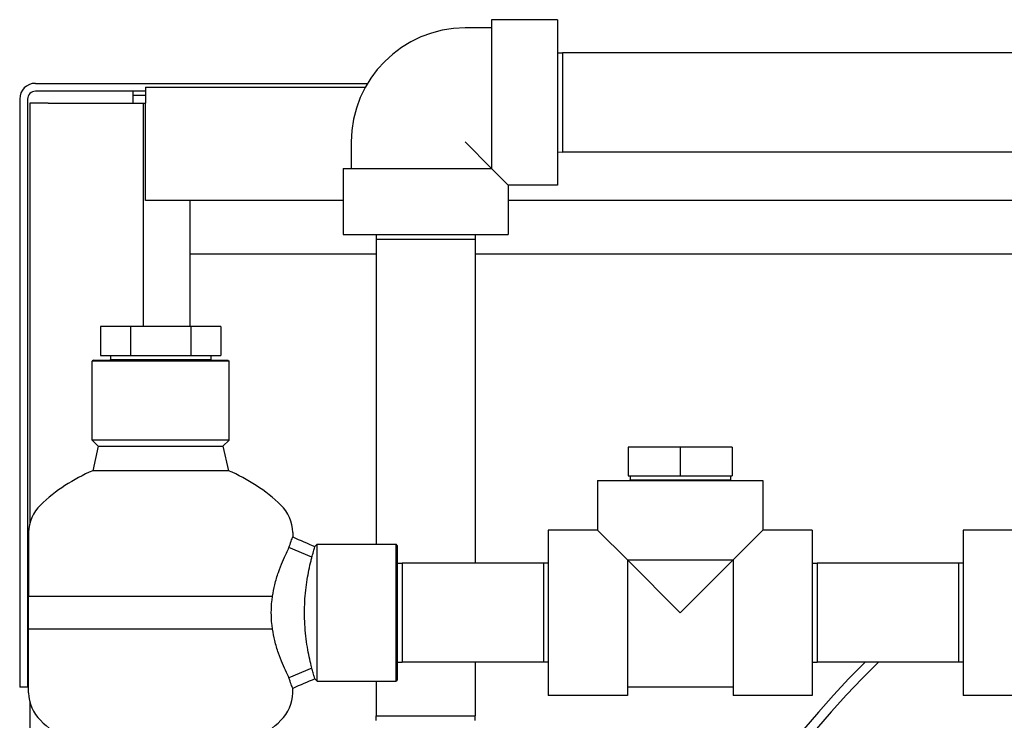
# Model space of a CAD drawing. Header units: inches. Extents: x 12 to 564, y 10 to 374.
# Tile 40 of 158: x 39 to 52, y 189 to 198. Entities that reach past the tile are written whole.
import ezdxf

# ---------------------------------------------------------------- set-up
doc = ezdxf.new("R2010")
doc.units = ezdxf.units.IN
doc.header["$LTSCALE"] = 16
doc.header["$MEASUREMENT"] = 0
doc.layers.add('Visible (ANSI)', color=7, linetype='Continuous', lineweight=30)

msp = doc.modelspace()

# ---------------------------------------------------------------- linework, layer by layer
at = {"layer": 'Visible (ANSI)'}
for p, q in [((45.516, 198.379), (45.516, 196.409)), ((46.391, 198.379), (45.516, 198.379)), ((46.391, 198.379), (46.391, 196.189)), ((45.516, 198.269), (45.166, 198.269)), ((46.391, 197.939), (46.454, 197.941)), ((46.454, 197.941), (46.454, 196.626)), ((57.204, 197.941), (46.454, 197.941)), ((39.47, 197.536), (43.871, 197.536)), ((40.928, 197.484), (40.928, 197.274)), ((40.928, 197.484), (43.841, 197.484)), ((39.261, 197.327), (39.261, 189.536)), ((39.365, 197.327), (39.365, 189.536)), ((40.928, 197.431), (39.47, 197.431)), ((40.766, 197.379), (40.766, 197.431)), ((40.766, 197.274), (40.766, 197.379)), ((40.766, 197.379), (40.928, 197.379)), ((39.397, 197.274), (39.397, 191.72)), ((39.636, 197.274), (39.397, 197.274)), ((39.636, 197.274), (40.897, 197.274)), ((40.897, 197.274), (40.928, 197.274)), ((40.897, 197.274), (40.897, 194.313)), ((40.928, 195.984), (40.928, 197.274)), ((43.656, 196.759), (43.656, 196.409)), ((45.516, 196.409), (45.166, 196.759)), ((46.391, 196.628), (46.454, 196.626)), ((57.204, 196.626), (46.454, 196.626)), ((43.546, 196.409), (45.516, 196.409)), ((43.546, 196.409), (43.546, 195.534)), ((45.736, 196.189), (45.516, 196.409)), ((45.736, 196.189), (45.736, 195.534)), ((46.391, 196.189), (45.736, 196.189)), ((43.546, 195.984), (40.928, 195.984)), ((41.516, 195.984), (41.516, 194.313)), ((41.516, 195.984), (41.516, 195.274)), ((57.921, 195.984), (45.736, 195.984)), ((43.546, 195.534), (45.736, 195.534)), ((43.986, 195.534), (43.984, 195.471)), ((45.297, 195.534), (45.299, 195.471)), ((43.984, 195.471), (45.299, 195.471)), ((43.984, 195.471), (43.984, 191.431)), ((45.299, 195.471), (45.299, 191.182)), ((43.984, 195.274), (41.516, 195.274)), ((58.359, 195.274), (45.299, 195.274)), ((40.73, 194.313), (40.332, 194.313)), ((40.332, 194.313), (40.332, 193.933)), ((40.73, 194.313), (40.73, 193.933)), ((41.527, 194.313), (40.73, 194.313)), ((41.527, 194.313), (41.527, 193.933)), ((41.925, 194.313), (41.527, 194.313)), ((41.925, 194.313), (41.925, 193.933)), ((40.332, 193.933), (40.73, 193.933)), ((40.465, 193.933), (40.465, 193.88)), ((40.73, 193.933), (41.527, 193.933)), ((41.527, 193.933), (41.925, 193.933)), ((41.792, 193.933), (41.792, 193.88)), ((40.238, 193.871), (40.222, 193.855)), ((42.035, 193.855), (40.222, 193.855)), ((40.222, 192.808), (40.222, 193.855)), ((40.238, 193.871), (42.019, 193.871)), ((40.465, 193.88), (41.792, 193.88)), ((40.466, 193.871), (40.465, 193.88)), ((41.792, 193.871), (41.792, 193.88)), ((42.019, 193.871), (42.035, 193.855)), ((42.035, 192.808), (42.035, 193.855)), ((42.035, 192.808), (40.222, 192.808)), ((40.303, 192.728), (40.222, 192.808)), ((41.954, 192.728), (42.035, 192.808)), ((40.303, 192.728), (40.229, 192.405)), ((40.303, 192.728), (41.129, 192.728)), ((41.129, 192.728), (41.954, 192.728)), ((41.954, 192.728), (42.029, 192.405)), ((48.016, 192.717), (47.326, 192.717)), ((47.326, 192.717), (47.326, 192.337)), ((48.016, 192.717), (48.016, 192.337)), ((48.706, 192.717), (48.016, 192.717)), ((48.706, 192.717), (48.706, 192.337)), ((41.129, 192.405), (40.229, 192.405)), ((42.029, 192.405), (41.129, 192.405)), ((46.921, 192.274), (49.111, 192.274)), ((46.921, 192.274), (46.921, 191.619)), ((47.326, 192.337), (48.016, 192.337)), ((47.353, 192.337), (47.353, 192.284)), ((47.353, 192.284), (48.68, 192.284)), ((47.353, 192.274), (47.353, 192.284)), ((48.016, 192.337), (48.706, 192.337)), ((48.679, 192.274), (48.68, 192.284)), ((48.68, 192.337), (48.68, 192.284)), ((49.111, 192.274), (49.111, 191.619)), ((39.379, 191.588), (39.379, 190.745)), ((42.879, 191.588), (42.879, 191.527)), ((46.266, 191.619), (46.266, 189.429)), ((46.921, 191.619), (46.266, 191.619)), ((46.921, 191.619), (47.316, 191.224)), ((48.716, 191.224), (49.111, 191.619)), ((49.766, 191.619), (49.111, 191.619)), ((49.766, 191.619), (49.766, 189.429)), ((51.766, 191.619), (51.766, 189.429)), ((52.421, 191.619), (51.766, 191.619)), ((43.134, 191.261), (42.83, 191.387)), ((43.173, 191.4), (43.204, 191.431)), ((43.204, 189.618), (43.204, 191.431)), ((43.204, 191.431), (44.251, 191.431)), ((44.251, 189.618), (44.251, 191.431)), ((44.266, 191.415), (44.251, 191.431)), ((44.266, 191.415), (44.266, 189.634)), ((47.316, 191.224), (48.016, 190.524)), ((47.316, 191.224), (48.716, 191.224)), ((47.316, 191.224), (47.316, 189.429)), ((48.016, 190.524), (48.716, 191.224)), ((48.716, 191.224), (48.716, 189.429)), ((44.266, 191.18), (44.329, 191.182)), ((44.329, 191.182), (44.329, 189.867)), ((46.204, 191.182), (44.329, 191.182)), ((46.204, 191.182), (46.204, 189.867)), ((46.266, 191.18), (46.204, 191.182)), ((49.766, 191.18), (49.829, 191.182)), ((49.829, 191.182), (49.829, 189.867)), ((51.704, 191.182), (49.829, 191.182)), ((51.704, 191.182), (51.704, 189.867)), ((51.766, 191.18), (51.704, 191.182)), ((39.379, 190.745), (42.612, 190.745)), ((39.379, 190.745), (42.612, 190.745)), ((39.379, 190.304), (39.379, 190.745)), ((42.612, 190.304), (39.379, 190.304)), ((39.379, 189.461), (39.379, 190.304)), ((42.612, 190.304), (39.379, 190.304)), ((43.134, 189.788), (42.83, 189.662)), ((44.266, 189.869), (44.329, 189.867)), ((46.204, 189.867), (44.329, 189.867)), ((45.299, 189.867), (45.299, 189.159)), ((46.266, 189.869), (46.204, 189.867)), ((49.766, 189.869), (49.829, 189.867)), ((51.704, 189.867), (49.829, 189.867)), ((51.766, 189.869), (51.704, 189.867)), ((43.173, 189.648), (43.204, 189.618)), ((43.204, 189.618), (44.251, 189.618)), ((43.984, 189.618), (43.984, 189.159)), ((44.266, 189.634), (44.251, 189.618)), ((39.365, 189.536), (39.261, 189.536)), ((42.879, 189.461), (42.879, 189.522)), ((48.716, 189.539), (47.316, 189.539)), ((47.316, 189.429), (46.266, 189.429)), ((49.766, 189.429), (48.716, 189.429)), ((52.816, 189.429), (51.766, 189.429)), ((39.397, 189.329), (39.397, 89.902)), ((43.984, 189.159), (45.299, 189.159)), ((43.986, 189.096), (43.984, 189.159)), ((45.297, 189.096), (45.299, 189.159))]:
    msp.add_line(p, q, dxfattribs=at)
for centre, radius, start, end in [((45.166, 196.759), 1.51, 90, 180), ((39.47, 197.327), 0.209, 90, 180), ((39.47, 197.327), 0.105, 90, 180), ((41.129, 190.273), 2.314, 112.8843, 133.5558), ((41.129, 190.273), 2.314, 46.4442, 67.1157), ((39.879, 191.588), 0.5, 133.5558, 180), ((42.379, 191.588), 0.5, 0, 46.4442), ((59.016, 181.274), 12.125, 134.874, 221.8685), ((59.016, 181.274), 12, 134.2714, 222.4056), ((39.879, 189.461), 0.5, 180, 226.4442), ((42.379, 189.461), 0.5, 313.5558, 0), ((41.129, 190.776), 2.314, 226.4442, 247.3323), ((41.129, 190.776), 2.314, 292.6677, 313.5558)]:
    msp.add_arc(centre, radius, start, end, dxfattribs=at)
for points, knots in [([(42.83, 191.387), (42.835, 191.402), (42.84, 191.416), (42.855, 191.461), (42.864, 191.485), (42.876, 191.518), (42.879, 191.527), (42.879, 191.527)], [2.422019, 2.422019, 2.422019, 2.422019, 2.614677, 2.614677, 3.067848, 3.067848, 3.521018, 3.521018, 3.521018, 3.521018]), ([(42.612, 190.745), (42.62, 190.796), (42.63, 190.845), (42.656, 190.952), (42.672, 191.007), (42.708, 191.11), (42.726, 191.157), (42.761, 191.241), (42.779, 191.28), (42.808, 191.341), (42.82, 191.366), (42.83, 191.387)], [-6.931802, -6.931802, -6.931802, -6.931802, -6.548183, -6.548183, -6.079365, -6.079365, -5.610547, -5.610547, -5.143638, -5.143638, -4.783736, -4.783736, -4.783736, -4.783736]), ([(43.134, 191.261), (43.139, 191.28), (43.144, 191.298), (43.156, 191.341), (43.163, 191.364), (43.171, 191.393), (43.173, 191.4), (43.173, 191.4)], [2.05756, 2.05756, 2.05756, 2.05756, 2.290796, 2.290796, 2.707357, 2.707357, 3.123918, 3.123918, 3.123918, 3.123918]), ([(43.036, 190.524), (43.036, 190.572), (43.037, 190.622), (43.042, 190.722), (43.047, 190.772), (43.063, 190.919), (43.079, 191.011), (43.103, 191.132), (43.113, 191.174), (43.126, 191.23), (43.13, 191.246), (43.134, 191.261)], [12.489902, 12.489902, 12.489902, 12.489902, 12.854321, 12.854321, 13.218739, 13.218739, 13.947576, 13.947576, 14.364137, 14.364137, 14.547462, 14.547462, 14.547462, 14.547462]), ([(42.612, 190.304), (42.609, 190.328), (42.606, 190.352), (42.603, 190.375), (42.599, 190.423), (42.596, 190.475), (42.596, 190.526), (42.596, 190.576), (42.599, 190.627), (42.603, 190.674), (42.606, 190.697), (42.609, 190.721), (42.612, 190.745)], [0.4064088, 0.4064088, 0.4064088, 0.4064088, 0.4376481, 0.4376481, 0.4376481, 0.5007616, 0.5007616, 0.5007616, 0.5623518, 0.5623518, 0.5623518, 0.5935911, 0.5935911, 0.5935911, 0.5935911]), ([(43.134, 189.788), (43.132, 189.799), (43.129, 189.811), (43.117, 189.859), (43.107, 189.898), (43.082, 190.018), (43.065, 190.113), (43.048, 190.266), (43.043, 190.318), (43.037, 190.422), (43.036, 190.474), (43.036, 190.524)], [10.431227, 10.431227, 10.431227, 10.431227, 10.564971, 10.564971, 10.963672, 10.963672, 11.726787, 11.726787, 12.108344, 12.108344, 12.489902, 12.489902, 12.489902, 12.489902]), ([(42.83, 189.662), (42.82, 189.683), (42.808, 189.707), (42.779, 189.769), (42.761, 189.808), (42.726, 189.892), (42.708, 189.939), (42.672, 190.041), (42.656, 190.097), (42.63, 190.204), (42.62, 190.253), (42.612, 190.304)], [-10.187903, -10.187903, -10.187903, -10.187903, -9.828002, -9.828002, -9.361092, -9.361092, -8.892274, -8.892274, -8.423456, -8.423456, -8.039837, -8.039837, -8.039837, -8.039837]), ([(43.173, 189.648), (43.173, 189.648), (43.171, 189.655), (43.163, 189.683), (43.157, 189.703), (43.145, 189.746), (43.14, 189.766), (43.134, 189.788)], [9.368869, 9.368869, 9.368869, 9.368869, 9.76757, 9.76757, 10.16627, 10.16627, 10.431227, 10.431227, 10.431227, 10.431227]), ([(42.879, 189.522), (42.879, 189.522), (42.876, 189.53), (42.864, 189.563), (42.855, 189.588), (42.84, 189.632), (42.835, 189.647), (42.83, 189.662)], [10.563055, 10.563055, 10.563055, 10.563055, 11.016226, 11.016226, 11.469396, 11.469396, 11.662055, 11.662055, 11.662055, 11.662055])]:
    msp.add_open_spline(points, degree=3, knots=knots, dxfattribs=at)
for points in [[(42.879, 191.527), (42.977, 191.485), (43.075, 191.443), (43.173, 191.4)], [(43.173, 189.648), (43.075, 189.606), (42.977, 189.564), (42.879, 189.522)]]:
    msp.add_open_spline(points, degree=3, dxfattribs=at)

doc.saveas('drawing.dxf')
